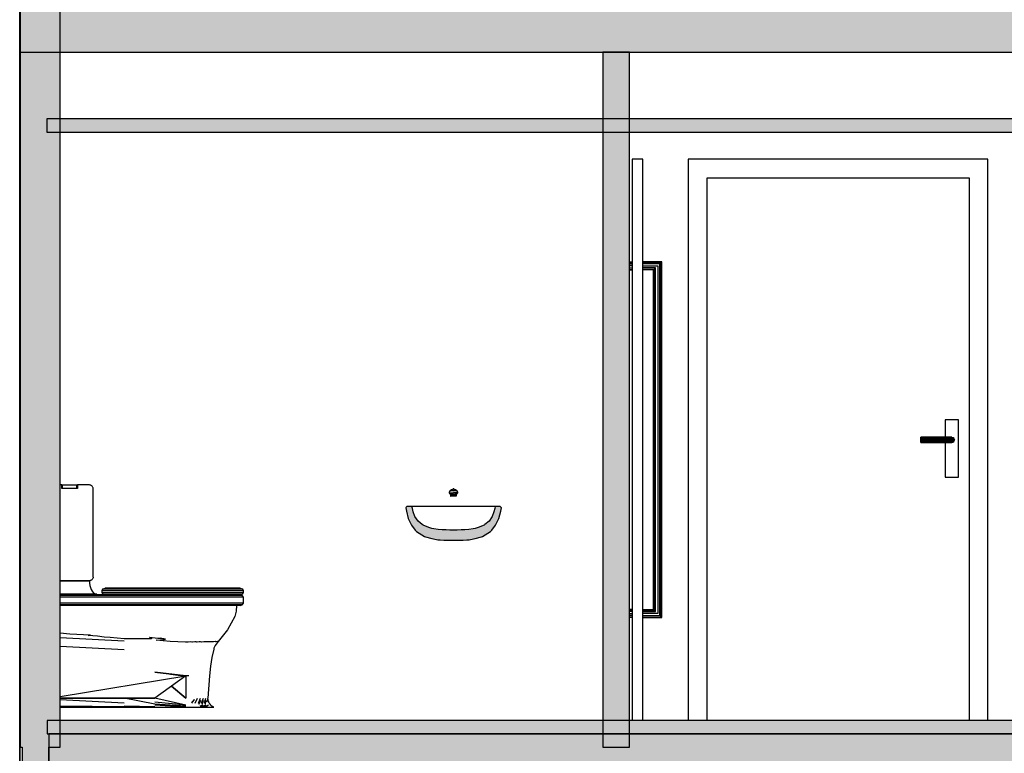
# Model space of a CAD drawing. Header units: metres. Extents: x -1 to 518, y -65 to 31.
# Tile 19 of 26: x 492.98 to 496.66, y -51.71 to -48.97. Entities that reach past the tile are written whole.
import ezdxf

# ---------------------------------------------------------------- set-up
doc = ezdxf.new("R2010")
doc.units = ezdxf.units.M
doc.linetypes.add('CONTINUA', pattern=[0])
doc.layers.add('+++++ CÀLCUL SECCIÓ B', color=7, linetype='CONTINUA', lineweight=25)

msp = doc.modelspace()

# ---------------------------------------------------------------- hatches: boundary and pattern name
at = {"layer": '+++++ CÀLCUL SECCIÓ B', "linetype": 'CONTINUA', "lineweight": 25, "true_color": 0xababab, "transparency": 33554687}
for points in [[(507.968, -48.79), (492.9804, -48.79), (492.9804, -49.09), (507.968, -49.09)], [(508.008, -51.64), (493.0879, -51.64), (493.0879, -51.94), (508.008, -51.94)]]:
    msp.add_hatch(color=253, dxfattribs=at).paths.add_polyline_path(points)
at = {"layer": '+++++ CÀLCUL SECCIÓ B', "linetype": 'CONTINUA', "lineweight": 18, "transparency": 33554687}
for color, points in [(220, [(493.1304, -48.79), (492.9804, -48.79), (492.9804, -51.69), (493.1304, -51.69)]), (2, [(495.2595, -51.69), (495.2595, -49.09), (495.1595, -49.09), (495.1595, -51.69)]), (220, [(493.0879, -51.69), (492.9879, -51.69), (492.9879, -55.66), (493.0879, -55.66)])]:
    msp.add_hatch(color=color, dxfattribs=at).paths.add_polyline_path(points)
at = {"layer": '+++++ CÀLCUL SECCIÓ B', "linetype": 'CONTINUA', "lineweight": 25, "transparency": 33554687}
for color, points in [(34, [(497.6163, -49.34), (493.0804, -49.34), (493.0804, -49.39), (497.6163, -49.39)]), (32, [(495.2829, -51.59), (493.0817, -51.59), (493.0817, -51.64), (495.2829, -51.64)]), (32, [(507.968, -51.59), (495.2829, -51.59), (495.2829, -51.64), (507.968, -51.64)])]:
    msp.add_hatch(color=color, dxfattribs=at).paths.add_polyline_path(points)
at = {"layer": '+++++ CÀLCUL SECCIÓ B', "linetype": 'CONTINUA', "lineweight": 25, "true_color": 0x656565, "transparency": 33554687}
msp.add_hatch(color=251, dxfattribs=at).paths.add_polyline_path([(494.4242, -50.7926), (494.4226, -50.7947), (494.4247, -50.8076), (494.4318, -50.8343), (494.4439, -50.8597), (494.4581, -50.8777), (494.4631, -50.8836), (494.4926, -50.9024), (494.4967, -50.9036), (494.52, -50.9097), (494.5373, -50.9133), (494.5426, -50.9141), (494.5516, -50.9147), (494.5645, -50.9153), (494.5769, -50.9157), (494.589, -50.9159), (494.6011, -50.9159), (494.6132, -50.9159), (494.6253, -50.9157), (494.6377, -50.9153), (494.6506, -50.9147), (494.6596, -50.9141), (494.6649, -50.9133), (494.6822, -50.9097), (494.7055, -50.9036), (494.7096, -50.9024), (494.7391, -50.8836), (494.7441, -50.8777), (494.7583, -50.8597), (494.7704, -50.8343), (494.7775, -50.8076), (494.7803, -50.7947), (494.7778, -50.792), (494.776, -50.79), (494.7566, -50.79), (494.755, -50.7975), (494.7523, -50.8092), (494.7454, -50.827), (494.7338, -50.8439), (494.7186, -50.8573), (494.7153, -50.8598), (494.6936, -50.8686), (494.6825, -50.8723), (494.6745, -50.8735), (494.6584, -50.8753), (494.6436, -50.8765), (494.6293, -50.8772), (494.6152, -50.8776), (494.6011, -50.8777), (494.587, -50.8776), (494.5729, -50.8772), (494.5586, -50.8765), (494.5438, -50.8753), (494.5277, -50.8735), (494.5197, -50.8723), (494.5086, -50.8686), (494.4869, -50.8598), (494.4836, -50.8573), (494.4684, -50.8439), (494.4567, -50.827), (494.4499, -50.8092), (494.4472, -50.7975), (494.4456, -50.79), (494.4262, -50.79)])

# ---------------------------------------------------------------- linework, layer by layer
at = {"layer": '+++++ CÀLCUL SECCIÓ B', "color": 7, "linetype": 'CONTINUA', "lineweight": 25, "transparency": 33554687}
for p, q in [((492.9786, -51.69), (492.9786, -48.79)), ((492.9804, -48.79), (492.9804, -49.09)), ((492.9804, -48.79), (492.9804, -51.69)), ((493.1304, -51.69), (493.1304, -48.79)), ((492.9804, -49.09), (495.1595, -49.09)), ((495.1595, -49.09), (495.2595, -49.09)), ((495.1595, -49.09), (495.1595, -51.69)), ((495.2595, -49.09), (495.1595, -49.09)), ((495.2595, -49.09), (497.5991, -49.09)), ((495.2595, -51.69), (495.2595, -49.09)), ((493.0804, -49.34), (493.0804, -49.39)), ((497.6163, -49.34), (493.0804, -49.34)), ((493.0804, -49.39), (497.6163, -49.39)), ((495.2695, -49.49), (495.2695, -51.59)), ((495.3095, -49.49), (495.2695, -49.49)), ((495.3095, -51.59), (495.3095, -49.49)), ((495.4791, -49.49), (495.4791, -51.59)), ((496.5991, -49.49), (495.4791, -49.49)), ((496.5991, -51.59), (496.5991, -49.49)), ((495.5491, -51.59), (495.5491, -49.56)), ((495.5491, -49.56), (496.5291, -49.56)), ((496.5291, -49.56), (496.5291, -51.59)), ((495.2595, -49.875), (495.2695, -49.875)), ((495.2595, -49.877), (495.2695, -49.877)), ((495.2595, -49.8825), (495.2695, -49.8825)), ((495.2695, -49.89), (495.2595, -49.89)), ((495.3795, -49.875), (495.3095, -49.875)), ((495.3775, -49.877), (495.3095, -49.877)), ((495.372, -49.8825), (495.3095, -49.8825)), ((495.3095, -49.89), (495.3645, -49.89)), ((495.3645, -49.89), (495.3645, -51.19)), ((495.372, -49.8825), (495.3775, -49.877)), ((495.372, -51.1975), (495.372, -49.8825)), ((495.3775, -49.877), (495.3795, -49.875)), ((495.3775, -51.203), (495.3775, -49.877)), ((495.3795, -51.205), (495.3795, -49.875)), ((495.2595, -49.8975), (495.2695, -49.8975)), ((495.2595, -49.903), (495.2695, -49.903)), ((495.2595, -49.905), (495.2695, -49.905)), ((495.357, -49.8975), (495.3095, -49.8975)), ((495.3515, -49.903), (495.3095, -49.903)), ((495.3495, -49.905), (495.3095, -49.905)), ((495.3495, -49.905), (495.3515, -49.903)), ((495.3495, -51.175), (495.3495, -49.905)), ((495.3515, -49.903), (495.357, -49.8975)), ((495.3515, -51.177), (495.3515, -49.903)), ((495.357, -51.1825), (495.357, -49.8975)), ((496.4391, -50.465), (496.4391, -50.53)), ((496.4891, -50.465), (496.4391, -50.465)), ((496.4891, -50.68), (496.4891, -50.465)), ((496.3491, -50.5313), (496.3491, -50.53)), ((496.4641, -50.53), (496.3491, -50.53)), ((496.3491, -50.535), (496.3491, -50.5313)), ((496.3491, -50.5313), (496.4691, -50.5313)), ((496.3491, -50.54), (496.3491, -50.535)), ((496.3491, -50.535), (496.4727, -50.535)), ((496.3491, -50.545), (496.3491, -50.54)), ((496.3491, -50.54), (496.4741, -50.54)), ((496.3491, -50.5487), (496.3491, -50.545)), ((496.3491, -50.545), (496.4727, -50.545)), ((496.3491, -50.55), (496.3491, -50.5487)), ((496.3491, -50.5487), (496.4691, -50.5487)), ((496.3491, -50.55), (496.4641, -50.55)), ((496.4391, -50.55), (496.4391, -50.68)), ((496.4641, -50.53), (496.4691, -50.5313)), ((496.4691, -50.5487), (496.4641, -50.55)), ((496.4691, -50.5313), (496.4727, -50.535)), ((496.4727, -50.545), (496.4691, -50.5487)), ((496.4727, -50.535), (496.4741, -50.54)), ((496.4741, -50.54), (496.4727, -50.545)), ((496.4391, -50.68), (496.4891, -50.68)), ((493.1356, -50.709), (493.1304, -50.709)), ((493.1356, -50.7091), (493.1356, -50.709)), ((493.1356, -50.709), (493.1359, -50.709)), ((493.1356, -50.7095), (493.1356, -50.7091)), ((493.1356, -50.7096), (493.1356, -50.7095)), ((493.1356, -50.71), (493.1356, -50.7096)), ((493.1356, -50.7102), (493.1356, -50.71)), ((493.1356, -50.711), (493.1356, -50.7102)), ((493.1356, -50.7112), (493.1356, -50.711)), ((493.1356, -50.712), (493.1356, -50.7112)), ((493.1356, -50.7125), (493.1356, -50.712)), ((493.1356, -50.714), (493.1356, -50.7125)), ((493.1356, -50.7145), (493.1356, -50.714)), ((493.1356, -50.716), (493.1356, -50.7145)), ((493.1356, -50.7165), (493.1356, -50.716)), ((493.1356, -50.718), (493.1356, -50.7165)), ((493.1356, -50.7185), (493.1356, -50.718)), ((493.1356, -50.72), (493.1356, -50.7185)), ((493.1356, -50.7205), (493.1356, -50.72)), ((493.1356, -50.722), (493.1356, -50.7205)), ((493.1942, -50.722), (493.1356, -50.722)), ((493.1359, -50.709), (493.1369, -50.709)), ((493.1369, -50.709), (493.1382, -50.709)), ((493.137, -50.7094), (493.137, -50.7097)), ((493.1927, -50.7094), (493.137, -50.7094)), ((493.137, -50.7097), (493.137, -50.71)), ((493.137, -50.71), (493.137, -50.711)), ((493.137, -50.711), (493.137, -50.712)), ((493.137, -50.712), (493.137, -50.714)), ((493.137, -50.714), (493.137, -50.716)), ((493.137, -50.716), (493.137, -50.718)), ((493.137, -50.718), (493.137, -50.72)), ((493.137, -50.72), (493.137, -50.721)), ((493.137, -50.721), (493.1927, -50.721)), ((493.1382, -50.709), (493.1384, -50.709)), ((493.1384, -50.709), (493.1385, -50.709)), ((493.1385, -50.709), (493.1407, -50.709)), ((493.1407, -50.709), (493.1434, -50.709)), ((493.1434, -50.709), (493.1465, -50.709)), ((493.1465, -50.709), (493.15, -50.709)), ((493.15, -50.709), (493.1537, -50.709)), ((493.1537, -50.709), (493.1575, -50.709)), ((493.1575, -50.709), (493.1722, -50.709)), ((493.1722, -50.709), (493.176, -50.709)), ((493.176, -50.709), (493.1797, -50.709)), ((493.1797, -50.709), (493.1832, -50.709)), ((493.1832, -50.709), (493.1863, -50.709)), ((493.1863, -50.709), (493.189, -50.709)), ((493.189, -50.709), (493.1912, -50.709)), ((493.1912, -50.709), (493.1928, -50.709)), ((493.1927, -50.71), (493.1927, -50.7094)), ((493.1927, -50.711), (493.1927, -50.71)), ((493.1927, -50.712), (493.1927, -50.711)), ((493.1927, -50.714), (493.1927, -50.712)), ((493.1927, -50.716), (493.1927, -50.714)), ((493.1927, -50.718), (493.1927, -50.716)), ((493.1927, -50.72), (493.1927, -50.718)), ((493.1927, -50.721), (493.1927, -50.72)), ((493.1928, -50.709), (493.1938, -50.709)), ((493.1938, -50.709), (493.1942, -50.709)), ((493.1942, -50.709), (493.1942, -50.7093)), ((493.2381, -50.709), (493.1942, -50.709)), ((493.1942, -50.7093), (493.1942, -50.7095)), ((493.1942, -50.7095), (493.1942, -50.7098)), ((493.1942, -50.7098), (493.1942, -50.71)), ((493.1942, -50.71), (493.1942, -50.7107)), ((493.1942, -50.7107), (493.1942, -50.711)), ((493.1942, -50.711), (493.1942, -50.7117)), ((493.1942, -50.7117), (493.1942, -50.712)), ((493.1942, -50.712), (493.1942, -50.7133)), ((493.1942, -50.7133), (493.1942, -50.714)), ((493.1942, -50.714), (493.1942, -50.7153)), ((493.1942, -50.7153), (493.1942, -50.716)), ((493.1942, -50.716), (493.1942, -50.7173)), ((493.1942, -50.7173), (493.1942, -50.718)), ((493.1942, -50.718), (493.1942, -50.7193)), ((493.1942, -50.7193), (493.1942, -50.72)), ((493.1942, -50.72), (493.1942, -50.7213)), ((493.1942, -50.7213), (493.1942, -50.722)), ((493.2394, -50.709), (493.2381, -50.709)), ((493.2398, -50.709), (493.2394, -50.709)), ((493.2421, -50.7095), (493.2398, -50.709)), ((493.2443, -50.71), (493.2421, -50.7095)), ((493.2464, -50.711), (493.2443, -50.71)), ((493.2482, -50.712), (493.2464, -50.711)), ((493.2499, -50.714), (493.2482, -50.712)), ((493.2512, -50.716), (493.2499, -50.714)), ((493.2522, -50.718), (493.2512, -50.716)), ((493.2528, -50.72), (493.2522, -50.718)), ((493.253, -50.722), (493.2528, -50.72)), ((493.2528, -50.722), (493.253, -50.722)), ((493.2528, -51.0545), (493.2528, -50.722)), ((494.5859, -50.7337), (494.5849, -50.7374)), ((494.5859, -50.7366), (494.5849, -50.7374)), ((494.5849, -50.7374), (494.5851, -50.7376)), ((494.5851, -50.7376), (494.5859, -50.7366)), ((494.5851, -50.7376), (494.5851, -50.7387)), ((494.5851, -50.7387), (494.5855, -50.7404)), ((494.5855, -50.7404), (494.5856, -50.7407)), ((494.5856, -50.7407), (494.5877, -50.7426)), ((494.5861, -50.733), (494.5859, -50.7337)), ((494.5888, -50.73), (494.5861, -50.733)), ((494.5869, -50.7323), (494.5861, -50.733)), ((494.5863, -50.7398), (494.5875, -50.7391)), ((494.5879, -50.7318), (494.5869, -50.7323)), ((494.5875, -50.7391), (494.5905, -50.7385)), ((494.5909, -50.7313), (494.5879, -50.7318)), ((494.5893, -50.7295), (494.5888, -50.73)), ((494.593, -50.7271), (494.5893, -50.7295)), ((494.5899, -50.729), (494.5893, -50.7295)), ((494.5899, -50.729), (494.5938, -50.7265)), ((494.5905, -50.7385), (494.5954, -50.738)), ((494.5959, -50.7309), (494.5909, -50.7313)), ((494.5931, -50.7421), (494.5913, -50.7428)), ((494.5934, -50.7268), (494.593, -50.7271)), ((494.5931, -50.7421), (494.5981, -50.7417)), ((494.5931, -50.7426), (494.5931, -50.7421)), ((494.5996, -50.7244), (494.5934, -50.7268)), ((494.5938, -50.7265), (494.5998, -50.7242)), ((494.5954, -50.738), (494.6009, -50.7379)), ((494.5958, -50.726), (494.5986, -50.7247)), ((494.6009, -50.7308), (494.5959, -50.7309)), ((494.5976, -50.725), (494.5999, -50.7242)), ((494.5981, -50.7426), (494.5981, -50.7417)), ((494.5981, -50.7417), (494.6009, -50.7417)), ((494.5998, -50.7243), (494.5996, -50.7244)), ((494.6001, -50.7239), (494.5998, -50.7243)), ((494.5999, -50.7242), (494.5998, -50.7243)), ((494.6001, -50.7241), (494.5999, -50.7242)), ((494.6004, -50.7236), (494.6001, -50.7239)), ((494.6001, -50.7241), (494.6004, -50.7236)), ((494.6001, -50.7239), (494.6001, -50.7239)), ((494.6003, -50.724), (494.6001, -50.7241)), ((494.6003, -50.724), (494.6008, -50.7229)), ((494.6005, -50.7239), (494.6003, -50.724)), ((494.6004, -50.7237), (494.6008, -50.723)), ((494.6008, -50.723), (494.6004, -50.7236)), ((494.6005, -50.7239), (494.6008, -50.7231)), ((494.6007, -50.7232), (494.6009, -50.7228)), ((494.6008, -50.7229), (494.6008, -50.723)), ((494.6009, -50.7229), (494.6008, -50.7229)), ((494.6009, -50.7228), (494.6009, -50.7229)), ((494.6009, -50.7228), (494.6011, -50.7232)), ((494.6009, -50.7238), (494.6009, -50.7229)), ((494.6009, -50.7229), (494.6009, -50.7229)), ((494.6009, -50.723), (494.6009, -50.7229)), ((494.6009, -50.7229), (494.6015, -50.724)), ((494.6013, -50.7236), (494.6009, -50.723)), ((494.6009, -50.723), (494.6014, -50.7237)), ((494.6059, -50.7309), (494.6009, -50.7308)), ((494.6064, -50.738), (494.6009, -50.7379)), ((494.6009, -50.7417), (494.6037, -50.7417)), ((494.601, -50.7231), (494.6013, -50.7239)), ((494.6016, -50.7239), (494.6013, -50.7236)), ((494.6013, -50.7236), (494.6017, -50.7241)), ((494.6013, -50.7239), (494.6015, -50.724)), ((494.6015, -50.724), (494.6017, -50.7241)), ((494.6017, -50.7239), (494.6016, -50.7239)), ((494.602, -50.7243), (494.6017, -50.7239)), ((494.6017, -50.7241), (494.6019, -50.7242)), ((494.6019, -50.7242), (494.602, -50.7243)), ((494.6019, -50.7242), (494.6042, -50.725)), ((494.6019, -50.7242), (494.608, -50.7265)), ((494.6022, -50.7244), (494.602, -50.7243)), ((494.6083, -50.7268), (494.6022, -50.7244)), ((494.6031, -50.7247), (494.606, -50.726)), ((494.6037, -50.7417), (494.6037, -50.7426)), ((494.6037, -50.7417), (494.6087, -50.7421)), ((494.6109, -50.7313), (494.6059, -50.7309)), ((494.6113, -50.7385), (494.6064, -50.738)), ((494.608, -50.7265), (494.6119, -50.729)), ((494.6088, -50.7271), (494.6083, -50.7268)), ((494.6087, -50.7421), (494.6087, -50.7426)), ((494.6105, -50.7428), (494.6087, -50.7421)), ((494.6125, -50.7295), (494.6088, -50.7271)), ((494.6139, -50.7318), (494.6109, -50.7313)), ((494.6143, -50.7391), (494.6113, -50.7385)), ((494.6125, -50.7295), (494.6119, -50.729)), ((494.6129, -50.73), (494.6125, -50.7295)), ((494.6157, -50.733), (494.6129, -50.73)), ((494.6149, -50.7323), (494.6139, -50.7318)), ((494.614, -50.7426), (494.6161, -50.7407)), ((494.6155, -50.7398), (494.6143, -50.7391)), ((494.6157, -50.733), (494.6149, -50.7323)), ((494.6159, -50.7337), (494.6157, -50.733)), ((494.6168, -50.7374), (494.6159, -50.7337)), ((494.6166, -50.7376), (494.6159, -50.7366)), ((494.6168, -50.7374), (494.6159, -50.7366)), ((494.6161, -50.7407), (494.6163, -50.7404)), ((494.6163, -50.7404), (494.6166, -50.7387)), ((494.6166, -50.7376), (494.6168, -50.7374)), ((494.6166, -50.7387), (494.6166, -50.7376)), ((494.5877, -50.7426), (494.5881, -50.7428)), ((494.5881, -50.7428), (494.5912, -50.7441)), ((494.5903, -50.7441), (494.5903, -50.7437)), ((494.5903, -50.7441), (494.5903, -50.751)), ((494.5907, -50.7442), (494.5903, -50.7441)), ((494.5903, -50.751), (494.5914, -50.7514)), ((494.5914, -50.7514), (494.5907, -50.7442)), ((494.5912, -50.7441), (494.5918, -50.7443)), ((494.5912, -50.7496), (494.5931, -50.7489)), ((494.5913, -50.7428), (494.5921, -50.7428)), ((494.5931, -50.7513), (494.5914, -50.7514)), ((494.5918, -50.7443), (494.5948, -50.7452)), ((494.5921, -50.7428), (494.5925, -50.7428)), ((494.5925, -50.7428), (494.5929, -50.7427)), ((494.5929, -50.7427), (494.5931, -50.7426)), ((494.5931, -50.7426), (494.5935, -50.7427)), ((494.5931, -50.7489), (494.5931, -50.7447)), ((494.5931, -50.7489), (494.5981, -50.7485)), ((494.5938, -50.7514), (494.5931, -50.7513)), ((494.5935, -50.7427), (494.594, -50.7428)), ((494.5981, -50.7514), (494.5938, -50.7514)), ((494.594, -50.7428), (494.5952, -50.7428)), ((494.5948, -50.7452), (494.5955, -50.7454)), ((494.5952, -50.7428), (494.5955, -50.7428)), ((494.5955, -50.7428), (494.5979, -50.7426)), ((494.5955, -50.7454), (494.6002, -50.7459)), ((494.5979, -50.7426), (494.5981, -50.7426)), ((494.5981, -50.7426), (494.5983, -50.7426)), ((494.5981, -50.7485), (494.5981, -50.7456)), ((494.5981, -50.7485), (494.6009, -50.7485)), ((494.6037, -50.7514), (494.5981, -50.7514)), ((494.5983, -50.7426), (494.6009, -50.7427)), ((494.6002, -50.7459), (494.6009, -50.7459)), ((494.6009, -50.7427), (494.6035, -50.7426)), ((494.6009, -50.7459), (494.6016, -50.7459)), ((494.6009, -50.7485), (494.6037, -50.7485)), ((494.6016, -50.7459), (494.6062, -50.7454)), ((494.6035, -50.7426), (494.6037, -50.7426)), ((494.6037, -50.7426), (494.6039, -50.7426)), ((494.6037, -50.7456), (494.6037, -50.7485)), ((494.6037, -50.7485), (494.6087, -50.7489)), ((494.6052, -50.7514), (494.6037, -50.7514)), ((494.6039, -50.7426), (494.6043, -50.7427)), ((494.6043, -50.7427), (494.6062, -50.7428)), ((494.6087, -50.7513), (494.6052, -50.7514)), ((494.6062, -50.7428), (494.6066, -50.7428)), ((494.6062, -50.7454), (494.6069, -50.7452)), ((494.6066, -50.7428), (494.6077, -50.7428)), ((494.6069, -50.7452), (494.61, -50.7443)), ((494.6077, -50.7428), (494.6087, -50.7426)), ((494.6087, -50.7426), (494.6089, -50.7427)), ((494.6087, -50.7447), (494.6087, -50.7489)), ((494.6087, -50.7489), (494.6105, -50.7496)), ((494.6094, -50.7514), (494.6087, -50.7513)), ((494.6089, -50.7427), (494.6092, -50.7428)), ((494.6092, -50.7428), (494.6097, -50.7428)), ((494.6103, -50.7514), (494.6094, -50.7514)), ((494.6097, -50.7428), (494.6105, -50.7428)), ((494.61, -50.7443), (494.6106, -50.7441)), ((494.6111, -50.7442), (494.6103, -50.7514)), ((494.6103, -50.7514), (494.6115, -50.751)), ((494.6106, -50.7441), (494.6136, -50.7428)), ((494.6115, -50.7441), (494.6111, -50.7442)), ((494.6115, -50.7437), (494.6115, -50.7441)), ((494.6115, -50.751), (494.6115, -50.7441)), ((494.6136, -50.7428), (494.614, -50.7426)), ((494.4242, -50.7926), (494.4226, -50.7947)), ((494.4226, -50.7947), (494.4247, -50.8076)), ((494.4262, -50.79), (494.4242, -50.7926)), ((494.4247, -50.8076), (494.4318, -50.8343)), ((494.4456, -50.79), (494.4262, -50.79)), ((494.4472, -50.7975), (494.4456, -50.79)), ((494.4524, -50.79), (494.4456, -50.79)), ((494.4499, -50.8092), (494.4472, -50.7975)), ((494.4567, -50.827), (494.4499, -50.8092)), ((494.4636, -50.79), (494.4524, -50.79)), ((494.4789, -50.79), (494.4636, -50.79)), ((494.4981, -50.79), (494.4789, -50.79)), ((494.5207, -50.79), (494.4981, -50.79)), ((494.546, -50.79), (494.5207, -50.79)), ((494.5731, -50.79), (494.546, -50.79)), ((494.6011, -50.79), (494.5731, -50.79)), ((494.6291, -50.79), (494.6011, -50.79)), ((494.6562, -50.79), (494.6291, -50.79)), ((494.6815, -50.79), (494.6562, -50.79)), ((494.7041, -50.79), (494.6815, -50.79)), ((494.7233, -50.79), (494.7041, -50.79)), ((494.7386, -50.79), (494.7233, -50.79)), ((494.7498, -50.79), (494.7386, -50.79)), ((494.7523, -50.8092), (494.7454, -50.827)), ((494.7566, -50.79), (494.7498, -50.79)), ((494.755, -50.7975), (494.7523, -50.8092)), ((494.7566, -50.79), (494.755, -50.7975)), ((494.776, -50.79), (494.7566, -50.79)), ((494.7704, -50.8343), (494.7775, -50.8076)), ((494.7778, -50.792), (494.776, -50.79)), ((494.7775, -50.8076), (494.7803, -50.7947)), ((494.7803, -50.7947), (494.7778, -50.792)), ((494.4318, -50.8343), (494.4439, -50.8597)), ((494.4684, -50.8439), (494.4567, -50.827)), ((494.4836, -50.8573), (494.4684, -50.8439)), ((494.7338, -50.8439), (494.7186, -50.8573)), ((494.7454, -50.827), (494.7338, -50.8439)), ((494.7583, -50.8597), (494.7704, -50.8343)), ((494.4439, -50.8597), (494.4581, -50.8777)), ((494.4581, -50.8777), (494.4631, -50.8836)), ((494.4631, -50.8836), (494.4926, -50.9024)), ((494.4869, -50.8598), (494.4836, -50.8573)), ((494.5086, -50.8686), (494.4869, -50.8598)), ((494.5197, -50.8723), (494.5086, -50.8686)), ((494.5277, -50.8735), (494.5197, -50.8723)), ((494.5438, -50.8753), (494.5277, -50.8735)), ((494.5586, -50.8765), (494.5438, -50.8753)), ((494.5729, -50.8772), (494.5586, -50.8765)), ((494.587, -50.8776), (494.5729, -50.8772)), ((494.6011, -50.8777), (494.587, -50.8776)), ((494.6152, -50.8776), (494.6011, -50.8777)), ((494.6293, -50.8772), (494.6152, -50.8776)), ((494.6436, -50.8765), (494.6293, -50.8772)), ((494.6584, -50.8753), (494.6436, -50.8765)), ((494.6745, -50.8735), (494.6584, -50.8753)), ((494.6825, -50.8723), (494.6745, -50.8735)), ((494.6936, -50.8686), (494.6825, -50.8723)), ((494.7153, -50.8598), (494.6936, -50.8686)), ((494.7096, -50.9024), (494.7391, -50.8836)), ((494.7186, -50.8573), (494.7153, -50.8598)), ((494.7391, -50.8836), (494.7441, -50.8777)), ((494.7441, -50.8777), (494.7583, -50.8597)), ((494.4926, -50.9024), (494.4967, -50.9036)), ((494.4967, -50.9036), (494.52, -50.9097)), ((494.52, -50.9097), (494.5373, -50.9133)), ((494.5373, -50.9133), (494.5426, -50.9141)), ((494.5426, -50.9141), (494.5516, -50.9147)), ((494.5516, -50.9147), (494.5645, -50.9153)), ((494.5645, -50.9153), (494.5769, -50.9157)), ((494.5769, -50.9157), (494.589, -50.9159)), ((494.589, -50.9159), (494.6011, -50.9159)), ((494.6011, -50.9159), (494.6132, -50.9159)), ((494.6132, -50.9159), (494.6253, -50.9157)), ((494.6253, -50.9157), (494.6377, -50.9153)), ((494.6377, -50.9153), (494.6506, -50.9147)), ((494.6506, -50.9147), (494.6596, -50.9141)), ((494.6596, -50.9141), (494.6649, -50.9133)), ((494.6649, -50.9133), (494.6822, -50.9097)), ((494.6822, -50.9097), (494.7055, -50.9036)), ((494.7055, -50.9036), (494.7096, -50.9024)), ((493.1304, -51.0675), (493.2395, -51.0675)), ((493.2381, -51.0675), (493.1304, -51.0675)), ((493.2394, -51.0675), (493.2381, -51.0675)), ((493.2398, -51.0675), (493.2394, -51.0675)), ((493.2395, -51.0675), (493.2399, -51.0763)), ((493.2421, -51.067), (493.2398, -51.0675)), ((493.2443, -51.0665), (493.2421, -51.067)), ((493.2464, -51.0655), (493.2443, -51.0665)), ((493.2482, -51.0645), (493.2464, -51.0655)), ((493.2499, -51.0625), (493.2482, -51.0645)), ((493.2512, -51.0605), (493.2499, -51.0625)), ((493.2522, -51.0585), (493.2512, -51.0605)), ((493.2528, -51.0565), (493.2522, -51.0585)), ((493.2528, -51.0545), (493.253, -51.0545)), ((493.253, -51.0545), (493.2528, -51.0565)), ((493.2399, -51.0763), (493.2412, -51.0848)), ((493.2412, -51.0848), (493.2433, -51.0928)), ((493.2433, -51.0928), (493.2462, -51.1)), ((493.2462, -51.1), (493.2498, -51.1063)), ((493.2498, -51.1063), (493.2539, -51.1113)), ((493.2866, -51.1036), (493.2911, -51.0974)), ((493.2866, -51.1114), (493.2866, -51.1036)), ((493.2866, -51.1036), (493.2867, -51.1036)), ((493.2867, -51.1036), (493.2874, -51.1036)), ((493.2874, -51.1036), (493.2899, -51.1036)), ((493.2899, -51.1036), (493.2938, -51.1036)), ((493.2911, -51.0974), (493.2983, -51.095)), ((493.2911, -51.0974), (493.2911, -51.0974)), ((493.2911, -51.0974), (493.2918, -51.0974)), ((493.2918, -51.0974), (493.2938, -51.0974)), ((493.2938, -51.0974), (493.297, -51.0974)), ((493.2938, -51.1036), (493.2989, -51.1036)), ((493.297, -51.0974), (493.3012, -51.0974)), ((493.2983, -51.095), (493.2983, -51.095)), ((493.2988, -51.095), (493.2983, -51.095)), ((493.2983, -51.095), (493.2983, -51.095)), ((493.2988, -51.095), (493.2983, -51.095)), ((493.3001, -51.095), (493.2988, -51.095)), ((493.3001, -51.095), (493.2988, -51.095)), ((493.2989, -51.1036), (493.3049, -51.1036)), ((493.3022, -51.095), (493.3001, -51.095)), ((493.3022, -51.095), (493.3001, -51.095)), ((493.3012, -51.0974), (493.3062, -51.0974)), ((493.305, -51.095), (493.3022, -51.095)), ((493.305, -51.095), (493.3022, -51.095)), ((493.3049, -51.1036), (493.3106, -51.1036)), ((493.3083, -51.095), (493.305, -51.095)), ((493.3083, -51.095), (493.305, -51.095)), ((493.3062, -51.0974), (493.3111, -51.0974)), ((493.3118, -51.095), (493.3083, -51.095)), ((493.3118, -51.095), (493.3083, -51.095)), ((493.3106, -51.1036), (493.5011, -51.1036)), ((493.3111, -51.0974), (493.5013, -51.0974)), ((493.5016, -51.095), (493.3118, -51.095)), ((493.5016, -51.095), (493.3118, -51.095)), ((493.5011, -51.1036), (493.5663, -51.1036)), ((493.5013, -51.0974), (493.5662, -51.0974)), ((493.566, -51.095), (493.5016, -51.095)), ((493.566, -51.095), (493.5016, -51.095)), ((493.598, -51.095), (493.566, -51.095)), ((493.598, -51.095), (493.566, -51.095)), ((493.5662, -51.0974), (493.5989, -51.0974)), ((493.5663, -51.1036), (493.5995, -51.1036)), ((493.6296, -51.095), (493.598, -51.095)), ((493.6296, -51.095), (493.598, -51.095)), ((493.5989, -51.0974), (493.6312, -51.0974)), ((493.5995, -51.1036), (493.6322, -51.1036)), ((493.6605, -51.095), (493.6296, -51.095)), ((493.6605, -51.095), (493.6296, -51.095)), ((493.6312, -51.0974), (493.6627, -51.0974)), ((493.6322, -51.1036), (493.6641, -51.1036)), ((493.6905, -51.095), (493.6605, -51.095)), ((493.6905, -51.095), (493.6605, -51.095)), ((493.6627, -51.0974), (493.6934, -51.0974)), ((493.6641, -51.1036), (493.6951, -51.1036)), ((493.7193, -51.095), (493.6905, -51.095)), ((493.7193, -51.095), (493.6905, -51.095)), ((493.6934, -51.0974), (493.7228, -51.0974)), ((493.6951, -51.1036), (493.7249, -51.1036)), ((493.7468, -51.095), (493.7193, -51.095)), ((493.7468, -51.095), (493.7193, -51.095)), ((493.7228, -51.0974), (493.7511, -51.0974)), ((493.7249, -51.1036), (493.7538, -51.1036)), ((493.7573, -51.095), (493.7468, -51.095)), ((493.7573, -51.095), (493.7468, -51.095)), ((493.7511, -51.0974), (493.7624, -51.0974)), ((493.7538, -51.1036), (493.7655, -51.1036)), ((493.7668, -51.095), (493.7573, -51.095)), ((493.7668, -51.095), (493.7573, -51.095)), ((493.7624, -51.0974), (493.7724, -51.0974)), ((493.7655, -51.1036), (493.7758, -51.1036)), ((493.7754, -51.095), (493.7668, -51.095)), ((493.7754, -51.095), (493.7668, -51.095)), ((493.7724, -51.0974), (493.7813, -51.0974)), ((493.7829, -51.095), (493.7754, -51.095)), ((493.7829, -51.095), (493.7754, -51.095)), ((493.7758, -51.1036), (493.785, -51.1036)), ((493.7813, -51.0974), (493.7892, -51.0974)), ((493.7893, -51.095), (493.7829, -51.095)), ((493.7893, -51.095), (493.7829, -51.095)), ((493.785, -51.1036), (493.7931, -51.1036)), ((493.7892, -51.0974), (493.7959, -51.0974)), ((493.7945, -51.095), (493.7893, -51.095)), ((493.7945, -51.095), (493.7893, -51.095)), ((493.7931, -51.1036), (493.7999, -51.1036)), ((493.7985, -51.095), (493.7945, -51.095)), ((493.7985, -51.095), (493.7945, -51.095)), ((493.7959, -51.0974), (493.8013, -51.0974)), ((493.8012, -51.095), (493.7985, -51.095)), ((493.8012, -51.095), (493.7985, -51.095)), ((493.7999, -51.1036), (493.8055, -51.1036)), ((493.8027, -51.095), (493.8012, -51.095)), ((493.8027, -51.095), (493.8012, -51.095)), ((493.8013, -51.0974), (493.8055, -51.0974)), ((493.8028, -51.095), (493.8027, -51.095)), ((493.8028, -51.095), (493.8027, -51.095)), ((493.8028, -51.095), (493.81, -51.0974)), ((493.8055, -51.0974), (493.8083, -51.0974)), ((493.8055, -51.1036), (493.8098, -51.1036)), ((493.8083, -51.0974), (493.8098, -51.0974)), ((493.8098, -51.0974), (493.81, -51.0974)), ((493.8098, -51.1036), (493.8127, -51.1036)), ((493.81, -51.0974), (493.8145, -51.1036)), ((493.8127, -51.1036), (493.8143, -51.1036)), ((493.8143, -51.1036), (493.8145, -51.1036)), ((493.8145, -51.1036), (493.8145, -51.1114)), ((493.2675, -51.118), (493.1304, -51.118)), ((493.4079, -51.12), (493.1304, -51.12)), ((493.4076, -51.1224), (493.1304, -51.1224)), ((493.4074, -51.1286), (493.1304, -51.1286)), ((493.2539, -51.1113), (493.2584, -51.1151)), ((493.2584, -51.1151), (493.2632, -51.1173)), ((493.2632, -51.1173), (493.2675, -51.118)), ((493.2866, -51.1114), (493.2867, -51.1114)), ((493.2911, -51.1176), (493.2866, -51.1114)), ((493.2867, -51.1114), (493.2874, -51.1114)), ((493.2874, -51.1114), (493.2899, -51.1114)), ((493.2899, -51.1114), (493.2938, -51.1114)), ((493.2911, -51.1176), (493.2911, -51.1176)), ((493.2911, -51.1176), (493.2918, -51.1176)), ((493.2983, -51.12), (493.2911, -51.1176)), ((493.2918, -51.1176), (493.2938, -51.1176)), ((493.2938, -51.1114), (493.2989, -51.1114)), ((493.2938, -51.1176), (493.297, -51.1176)), ((493.297, -51.1176), (493.3012, -51.1176)), ((493.2989, -51.1114), (493.3049, -51.1114)), ((493.3012, -51.1176), (493.3062, -51.1176)), ((493.3049, -51.1114), (493.3106, -51.1114)), ((493.3062, -51.1176), (493.3111, -51.1176)), ((493.3106, -51.1114), (493.5011, -51.1114)), ((493.3111, -51.1176), (493.5013, -51.1176)), ((493.5644, -51.1286), (493.4074, -51.1286)), ((493.5644, -51.1224), (493.4076, -51.1224)), ((493.5486, -51.12), (493.4079, -51.12)), ((493.5011, -51.1114), (493.5663, -51.1114)), ((493.5013, -51.1176), (493.5662, -51.1176)), ((493.566, -51.12), (493.5486, -51.12)), ((493.5486, -51.12), (493.566, -51.12)), ((493.5974, -51.1224), (493.5644, -51.1224)), ((493.5979, -51.1286), (493.5644, -51.1286)), ((493.5741, -51.12), (493.566, -51.12)), ((493.566, -51.12), (493.5741, -51.12)), ((493.5662, -51.1176), (493.5989, -51.1176)), ((493.5663, -51.1114), (493.5995, -51.1114)), ((493.5966, -51.12), (493.5741, -51.12)), ((493.6286, -51.12), (493.5966, -51.12)), ((493.6302, -51.1224), (493.5974, -51.1224)), ((493.6312, -51.1286), (493.5979, -51.1286)), ((493.5989, -51.1176), (493.6312, -51.1176)), ((493.5995, -51.1114), (493.6322, -51.1114)), ((493.6598, -51.12), (493.6286, -51.12)), ((493.6621, -51.1224), (493.6302, -51.1224)), ((493.6312, -51.1176), (493.6627, -51.1176)), ((493.6635, -51.1286), (493.6312, -51.1286)), ((493.6322, -51.1114), (493.6641, -51.1114)), ((493.6902, -51.12), (493.6598, -51.12)), ((493.693, -51.1224), (493.6621, -51.1224)), ((493.6627, -51.1176), (493.6934, -51.1176)), ((493.6948, -51.1286), (493.6635, -51.1286)), ((493.6641, -51.1114), (493.6951, -51.1114)), ((493.7194, -51.12), (493.6902, -51.12)), ((493.7228, -51.1224), (493.693, -51.1224)), ((493.6934, -51.1176), (493.7228, -51.1176)), ((493.7249, -51.1286), (493.6948, -51.1286)), ((493.6951, -51.1114), (493.7249, -51.1114)), ((493.747, -51.12), (493.7194, -51.12)), ((493.7228, -51.1176), (493.7511, -51.1176)), ((493.7513, -51.1224), (493.7228, -51.1224)), ((493.7249, -51.1114), (493.7538, -51.1114)), ((493.754, -51.1286), (493.7249, -51.1286)), ((493.7571, -51.12), (493.747, -51.12)), ((493.7511, -51.1176), (493.7624, -51.1176)), ((493.7621, -51.1224), (493.7513, -51.1224)), ((493.7538, -51.1114), (493.7655, -51.1114)), ((493.7653, -51.1286), (493.754, -51.1286)), ((493.7668, -51.12), (493.7571, -51.12)), ((493.7723, -51.1224), (493.7621, -51.1224)), ((493.7624, -51.1176), (493.7724, -51.1176)), ((493.7757, -51.1286), (493.7653, -51.1286)), ((493.7655, -51.1114), (493.7758, -51.1114)), ((493.7755, -51.12), (493.7668, -51.12)), ((493.7814, -51.1224), (493.7723, -51.1224)), ((493.7724, -51.1176), (493.7813, -51.1176)), ((493.7831, -51.12), (493.7755, -51.12)), ((493.7851, -51.1286), (493.7757, -51.1286)), ((493.7758, -51.1114), (493.785, -51.1114)), ((493.7813, -51.1176), (493.7892, -51.1176)), ((493.7894, -51.1224), (493.7814, -51.1224)), ((493.7896, -51.12), (493.7831, -51.12)), ((493.785, -51.1114), (493.7931, -51.1114)), ((493.7933, -51.1286), (493.7851, -51.1286)), ((493.7892, -51.1176), (493.7959, -51.1176)), ((493.7962, -51.1224), (493.7894, -51.1224)), ((493.7949, -51.12), (493.7896, -51.12)), ((493.7931, -51.1114), (493.7999, -51.1114)), ((493.8002, -51.1286), (493.7933, -51.1286)), ((493.7989, -51.12), (493.7949, -51.12)), ((493.7959, -51.1176), (493.8013, -51.1176)), ((493.8017, -51.1224), (493.7962, -51.1224)), ((493.8017, -51.12), (493.7989, -51.12)), ((493.7999, -51.1114), (493.8055, -51.1114)), ((493.8059, -51.1286), (493.8002, -51.1286)), ((493.8013, -51.1176), (493.8055, -51.1176)), ((493.8032, -51.12), (493.8017, -51.12)), ((493.8059, -51.1224), (493.8017, -51.1224)), ((493.81, -51.1176), (493.8028, -51.12)), ((493.8037, -51.12), (493.8032, -51.12)), ((493.8109, -51.1224), (493.8037, -51.12)), ((493.8055, -51.1114), (493.8098, -51.1114)), ((493.8055, -51.1176), (493.8083, -51.1176)), ((493.8089, -51.1224), (493.8059, -51.1224)), ((493.8103, -51.1286), (493.8059, -51.1286)), ((493.8083, -51.1176), (493.8098, -51.1176)), ((493.8104, -51.1224), (493.8089, -51.1224)), ((493.8098, -51.1114), (493.8127, -51.1114)), ((493.8098, -51.1176), (493.81, -51.1176)), ((493.8145, -51.1114), (493.81, -51.1176)), ((493.8133, -51.1286), (493.8103, -51.1286)), ((493.8109, -51.1224), (493.8104, -51.1224)), ((493.8153, -51.1286), (493.8109, -51.1224)), ((493.8127, -51.1114), (493.8143, -51.1114)), ((493.8149, -51.1286), (493.8133, -51.1286)), ((493.8143, -51.1114), (493.8145, -51.1114)), ((493.8153, -51.1286), (493.8149, -51.1286)), ((493.8153, -51.1514), (493.8153, -51.1286)), ((493.4074, -51.1514), (493.1304, -51.1514)), ((493.4076, -51.1576), (493.1304, -51.1576)), ((493.4079, -51.16), (493.1304, -51.16)), ((493.5644, -51.1514), (493.4074, -51.1514)), ((493.5644, -51.1576), (493.4076, -51.1576)), ((493.5643, -51.16), (493.4079, -51.16)), ((493.5966, -51.16), (493.5643, -51.16)), ((493.5979, -51.1514), (493.5644, -51.1514)), ((493.5974, -51.1576), (493.5644, -51.1576)), ((493.6286, -51.16), (493.5966, -51.16)), ((493.6302, -51.1576), (493.5974, -51.1576)), ((493.6312, -51.1514), (493.5979, -51.1514)), ((493.6598, -51.16), (493.6286, -51.16)), ((493.6621, -51.1576), (493.6302, -51.1576)), ((493.6635, -51.1514), (493.6312, -51.1514)), ((493.6902, -51.16), (493.6598, -51.16)), ((493.693, -51.1576), (493.6621, -51.1576)), ((493.6948, -51.1514), (493.6635, -51.1514)), ((493.7194, -51.16), (493.6902, -51.16)), ((493.7228, -51.1576), (493.693, -51.1576)), ((493.7249, -51.1514), (493.6948, -51.1514)), ((493.747, -51.16), (493.7194, -51.16)), ((493.7513, -51.1576), (493.7228, -51.1576)), ((493.754, -51.1514), (493.7249, -51.1514)), ((493.7571, -51.16), (493.747, -51.16)), ((493.7621, -51.1576), (493.7513, -51.1576)), ((493.7653, -51.1514), (493.754, -51.1514)), ((493.7668, -51.16), (493.7571, -51.16)), ((493.7723, -51.1576), (493.7621, -51.1576)), ((493.7757, -51.1514), (493.7653, -51.1514)), ((493.7755, -51.16), (493.7668, -51.16)), ((493.7814, -51.1576), (493.7723, -51.1576)), ((493.7831, -51.16), (493.7755, -51.16)), ((493.7851, -51.1514), (493.7757, -51.1514)), ((493.7894, -51.1576), (493.7814, -51.1576)), ((493.7878, -51.181), (493.7828, -51.201)), ((493.7896, -51.16), (493.7831, -51.16)), ((493.7933, -51.1514), (493.7851, -51.1514)), ((493.789, -51.16), (493.7878, -51.181)), ((493.7962, -51.1576), (493.7894, -51.1576)), ((493.7949, -51.16), (493.7896, -51.16)), ((493.8002, -51.1514), (493.7933, -51.1514)), ((493.7989, -51.16), (493.7949, -51.16)), ((493.8017, -51.1576), (493.7962, -51.1576)), ((493.8017, -51.16), (493.7989, -51.16)), ((493.8059, -51.1514), (493.8002, -51.1514)), ((493.8059, -51.1576), (493.8017, -51.1576)), ((493.8032, -51.16), (493.8017, -51.16)), ((493.8037, -51.16), (493.8032, -51.16)), ((493.8037, -51.16), (493.8109, -51.1576)), ((493.8103, -51.1514), (493.8059, -51.1514)), ((493.8089, -51.1576), (493.8059, -51.1576)), ((493.8104, -51.1576), (493.8089, -51.1576)), ((493.8133, -51.1514), (493.8103, -51.1514)), ((493.8109, -51.1576), (493.8104, -51.1576)), ((493.8109, -51.1576), (493.8153, -51.1514)), ((493.8149, -51.1514), (493.8133, -51.1514)), ((493.8153, -51.1514), (493.8149, -51.1514)), ((495.2695, -51.175), (495.2595, -51.175)), ((495.2695, -51.177), (495.2595, -51.177)), ((495.2695, -51.1825), (495.2595, -51.1825)), ((495.3095, -51.175), (495.3495, -51.175)), ((495.3095, -51.177), (495.3515, -51.177)), ((495.3095, -51.1825), (495.357, -51.1825)), ((495.3495, -51.175), (495.3515, -51.177)), ((495.3515, -51.177), (495.357, -51.1825)), ((493.7828, -51.201), (493.7559, -51.251)), ((495.2595, -51.19), (495.2695, -51.19)), ((495.2695, -51.1975), (495.2595, -51.1975)), ((495.2695, -51.203), (495.2595, -51.203)), ((495.2695, -51.205), (495.2595, -51.205)), ((495.3645, -51.19), (495.3095, -51.19)), ((495.3095, -51.1975), (495.372, -51.1975)), ((495.3095, -51.203), (495.3775, -51.203)), ((495.3095, -51.205), (495.3795, -51.205)), ((495.372, -51.1975), (495.3775, -51.203)), ((495.3775, -51.203), (495.3795, -51.205)), ((493.7559, -51.251), (493.7209, -51.295)), ((493.1658, -51.2667), (493.1304, -51.2636)), ((493.3696, -51.294), (493.1304, -51.2812)), ((493.2432, -51.2706), (493.1658, -51.2667)), ((493.2348, -51.2726), (493.2432, -51.2706)), ((493.2701, -51.2751), (493.2348, -51.2726)), ((493.2948, -51.2787), (493.2701, -51.2751)), ((493.3171, -51.2799), (493.2948, -51.2787)), ((493.3697, -51.2845), (493.3171, -51.2799)), ((493.4663, -51.2848), (493.3697, -51.2845)), ((493.4641, -51.2781), (493.4846, -51.2807)), ((493.4641, -51.2781), (493.4652, -51.2791)), ((493.4652, -51.2791), (493.467, -51.2798)), ((493.4718, -51.2845), (493.4663, -51.2848)), ((493.467, -51.2798), (493.4713, -51.284)), ((493.4713, -51.284), (493.4718, -51.2845)), ((493.4846, -51.2807), (493.5036, -51.2827)), ((493.4846, -51.2807), (493.5233, -51.2855)), ((493.4885, -51.2899), (493.5146, -51.2881)), ((493.5416, -51.2948), (493.4885, -51.2899)), ((493.5233, -51.2855), (493.5036, -51.2827)), ((493.5146, -51.2881), (493.5156, -51.2878)), ((493.5156, -51.2878), (493.5233, -51.2855)), ((493.3696, -51.326), (493.1304, -51.3131)), ((493.5413, -51.295), (493.5416, -51.2948)), ((493.5988, -51.2965), (493.5413, -51.295)), ((493.5995, -51.2965), (493.5988, -51.2965)), ((493.5995, -51.2965), (493.5995, -51.2965)), ((493.6055, -51.2968), (493.5995, -51.2965)), ((493.6073, -51.2969), (493.6055, -51.2968)), ((493.6082, -51.2969), (493.6073, -51.2969)), ((493.616, -51.2964), (493.6082, -51.2969)), ((493.6166, -51.2963), (493.616, -51.2964)), ((493.6166, -51.2963), (493.6166, -51.2963)), ((493.622, -51.2966), (493.6166, -51.2963)), ((493.6244, -51.2968), (493.622, -51.2966)), ((493.6252, -51.2968), (493.6244, -51.2968)), ((493.6332, -51.2962), (493.6252, -51.2968)), ((493.6337, -51.2962), (493.6332, -51.2962)), ((493.6338, -51.2962), (493.6337, -51.2962)), ((493.6384, -51.2964), (493.6338, -51.2962)), ((493.6415, -51.2966), (493.6384, -51.2964)), ((493.6422, -51.2966), (493.6415, -51.2966)), ((493.6503, -51.2961), (493.6422, -51.2966)), ((493.6508, -51.296), (493.6503, -51.2961)), ((493.6509, -51.296), (493.6508, -51.296)), ((493.6528, -51.2961), (493.6509, -51.296)), ((493.6548, -51.2962), (493.6528, -51.2961)), ((493.6584, -51.2965), (493.6548, -51.2962)), ((493.6591, -51.2965), (493.6584, -51.2965)), ((493.6672, -51.2959), (493.6591, -51.2965)), ((493.6676, -51.2958), (493.6672, -51.2959)), ((493.6677, -51.2958), (493.6676, -51.2958)), ((493.6692, -51.2959), (493.6677, -51.2958)), ((493.6708, -51.296), (493.6692, -51.2959)), ((493.6748, -51.2964), (493.6708, -51.296)), ((493.6754, -51.2964), (493.6748, -51.2964)), ((493.6834, -51.2957), (493.6754, -51.2964)), ((493.6837, -51.2956), (493.6834, -51.2957)), ((493.6838, -51.2956), (493.6837, -51.2956)), ((493.6848, -51.2957), (493.6838, -51.2956)), ((493.686, -51.2958), (493.6848, -51.2957)), ((493.6901, -51.2964), (493.686, -51.2958)), ((493.6906, -51.2964), (493.6901, -51.2964)), ((493.6981, -51.2955), (493.6906, -51.2964)), ((493.7042, -51.323), (493.6972, -51.3549)), ((493.6983, -51.2954), (493.6981, -51.2955)), ((493.6984, -51.2954), (493.6983, -51.2954)), ((493.6989, -51.2955), (493.6984, -51.2954)), ((493.6996, -51.2956), (493.6989, -51.2955)), ((493.7033, -51.2964), (493.6996, -51.2956)), ((493.7037, -51.2964), (493.7033, -51.2964)), ((493.7101, -51.2952), (493.7037, -51.2964)), ((493.7052, -51.319), (493.7042, -51.323)), ((493.7077, -51.314), (493.7052, -51.319)), ((493.7101, -51.309), (493.7077, -51.314)), ((493.7102, -51.2952), (493.7101, -51.2952)), ((493.7134, -51.304), (493.7101, -51.309)), ((493.7103, -51.2952), (493.7102, -51.2952)), ((493.7106, -51.2953), (493.7103, -51.2952)), ((493.7131, -51.2964), (493.7106, -51.2953)), ((493.7134, -51.2963), (493.7131, -51.2964)), ((493.7181, -51.2951), (493.7134, -51.2963)), ((493.7168, -51.3), (493.7134, -51.304)), ((493.7209, -51.295), (493.7168, -51.3)), ((493.7181, -51.295), (493.7181, -51.2951)), ((493.7181, -51.295), (493.7181, -51.295)), ((493.7202, -51.295), (493.7181, -51.295)), ((493.7181, -51.2951), (493.7181, -51.2951)), ((493.7202, -51.295), (493.7209, -51.295)), ((493.7202, -51.295), (493.7202, -51.295)), ((493.7202, -51.295), (493.7202, -51.295)), ((493.7202, -51.295), (493.7202, -51.295)), ((493.7209, -51.295), (493.7202, -51.295)), ((493.7209, -51.295), (493.7202, -51.295)), ((493.6972, -51.3549), (493.6926, -51.3867)), ((493.6926, -51.3867), (493.6887, -51.4236)), ((493.1304, -51.4999), (493.5994, -51.4236)), ((493.4845, -51.4093), (493.5994, -51.4236)), ((493.5994, -51.4236), (493.4845, -51.4093)), ((493.5994, -51.4236), (493.4845, -51.4093)), ((493.5994, -51.4236), (493.4845, -51.5065)), ((493.542, -51.4165), (493.5994, -51.4237)), ((493.5961, -51.426), (493.599, -51.4256)), ((493.5994, -51.4236), (493.599, -51.4256)), ((493.5994, -51.4236), (493.5995, -51.5065)), ((493.5994, -51.4236), (493.5995, -51.5065)), ((493.6111, -51.4236), (493.5994, -51.4236)), ((493.6111, -51.4236), (493.5994, -51.4236)), ((493.6887, -51.4236), (493.6826, -51.5065)), ((493.5995, -51.5065), (493.5466, -51.4617)), ((493.5466, -51.4617), (493.5995, -51.5065)), ((493.5995, -51.5065), (493.5466, -51.4617)), ((493.3696, -51.5065), (493.1304, -51.5065)), ((493.1304, -51.5065), (493.3696, -51.5065)), ((493.3696, -51.5252), (493.1304, -51.5131)), ((493.4845, -51.5065), (493.3696, -51.5065)), ((493.4845, -51.5289), (493.3696, -51.5065)), ((493.3696, -51.5065), (493.4845, -51.5065)), ((493.5995, -51.5331), (493.4845, -51.5065)), ((493.6323, -51.5111), (493.622, -51.5211)), ((493.6227, -51.5252), (493.6323, -51.5111)), ((493.6347, -51.5252), (493.6435, -51.5065)), ((493.6468, -51.5252), (493.6549, -51.5065)), ((493.6587, -51.5252), (493.6655, -51.5065)), ((493.6699, -51.5252), (493.6744, -51.5065)), ((493.6808, -51.5111), (493.6771, -51.5211)), ((493.6829, -51.5111), (493.6826, -51.5065)), ((493.6839, -51.5157), (493.6829, -51.5111)), ((493.3696, -51.5387), (493.1304, -51.537)), ((493.1304, -51.54), (493.3696, -51.54)), ((493.4845, -51.5387), (493.3696, -51.5367)), ((493.3696, -51.54), (493.4845, -51.54)), ((493.5995, -51.5331), (493.4845, -51.5211)), ((493.5995, -51.5367), (493.4845, -51.5289)), ((493.5995, -51.5387), (493.4845, -51.5331)), ((493.5995, -51.54), (493.4845, -51.5331)), ((493.4845, -51.54), (493.6139, -51.54)), ((493.6139, -51.54), (493.6284, -51.54)), ((493.6284, -51.54), (493.643, -51.54)), ((493.643, -51.54), (493.6575, -51.54)), ((493.6559, -51.5157), (493.6468, -51.5252)), ((493.6485, -51.5289), (493.6559, -51.5157)), ((493.6632, -51.5331), (493.6527, -51.5367)), ((493.6658, -51.5367), (493.6551, -51.5387)), ((493.6575, -51.54), (493.6715, -51.54)), ((493.6666, -51.5157), (493.6587, -51.5252)), ((493.6608, -51.5289), (493.6666, -51.5157)), ((493.6749, -51.5331), (493.6658, -51.5367)), ((493.6779, -51.5367), (493.6686, -51.5387)), ((493.6756, -51.5157), (493.6699, -51.5252)), ((493.6715, -51.54), (493.6843, -51.54)), ((493.6722, -51.5289), (493.6756, -51.5157)), ((493.6846, -51.5331), (493.6779, -51.5367)), ((493.6855, -51.5211), (493.6839, -51.5157)), ((493.6843, -51.54), (493.6948, -51.54)), ((493.6877, -51.5252), (493.6855, -51.5211)), ((493.6903, -51.5289), (493.6877, -51.5252)), ((493.6934, -51.5331), (493.6903, -51.5289)), ((493.6969, -51.5367), (493.6934, -51.5331)), ((493.6948, -51.54), (493.7018, -51.54)), ((493.7005, -51.5387), (493.6969, -51.5367)), ((493.7043, -51.54), (493.7005, -51.5387)), ((493.7018, -51.54), (493.7037, -51.54)), ((493.7037, -51.54), (493.7043, -51.54)), ((493.0817, -51.59), (493.0817, -51.64)), ((495.2829, -51.59), (493.0817, -51.59)), ((507.968, -51.59), (495.2829, -51.59)), ((493.0817, -51.64), (493.0879, -51.64)), ((493.0879, -51.64), (493.0879, -51.69)), ((497.5991, -51.64), (493.0879, -51.64)), ((493.0879, -51.64), (495.2829, -51.64)), ((495.2829, -51.64), (497.5991, -51.64)), ((492.9786, -51.69), (492.9804, -51.69)), ((492.9789, -55.01), (492.9789, -51.69)), ((492.9804, -55.01), (492.9804, -51.69)), ((492.9804, -51.69), (492.9879, -51.69)), ((492.9879, -51.69), (492.9879, -55.66)), ((493.0879, -51.69), (493.0879, -51.94)), ((493.0879, -51.94), (493.0879, -51.69)), ((493.0879, -51.69), (493.1304, -51.69)), ((495.1595, -51.69), (495.2595, -51.69))]:
    msp.add_line(p, q, dxfattribs=at)

doc.saveas('drawing.dxf')
